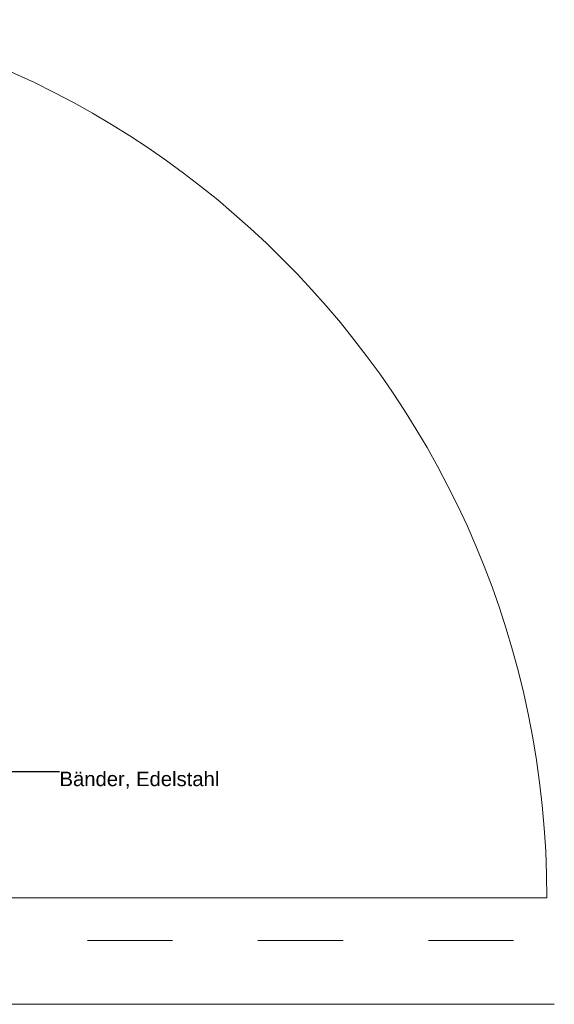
# Model space of a CAD drawing. Header units: metres. Extents: x -0.7 to 9.9, y -1.9 to 2.2.
# Tile 17 of 51: x 0.5 to 1.1, y -1.1 to 0.1. Entities that reach past the tile are written whole.
import ezdxf

# ---------------------------------------------------------------- set-up
doc = ezdxf.new("R2010")
doc.units = ezdxf.units.M
doc.header["$MEASUREMENT"] = 0
doc.linetypes.add('Punktlinie weit', pattern=[0.012, 0.002, -0.01])
doc.linetypes.add('Untersicht', pattern=[0.02, 0.015, -0.005])
for name, color, linetype in [('152 - Bemaßung_ Beschriftung.Ausbau', 7, 'Continuous'), ('605 - Struktur.Wand Innen', 7, 'Continuous'), ('608 - Struktur.Träger', 7, 'Continuous'), ('650 - Abdeckung.Fußboden Aufbau', 7, 'Continuous'), ('Neubau_605 - Struktur.Wand Innen', 7, 'Continuous'), ('Neubau_651 - Abdeckung.Decke abgehängt_ bekleidet', 7, 'Continuous')]:
    doc.layers.add(name, color=color, linetype=linetype)
doc.styles.add('ERSTELLTER_STIL_1', font='txt')
doc.dimstyles.new('ERSTELLTER_STIL__3', dxfattribs={"dimtxt": 0.18, "dimasz": 0.001824, "dimexe": 0.18, "dimexo": 0.0625, "dimgap": 0, "dimtad": 0, "dimtih": 1, "dimtoh": 1, "dimdec": 4, "dimzin": 0, "dimdsep": 46, "dimcen": 0.09, "dimadec": 0, "dimazin": 0, "dimtfac": 1, "dimtdec": 4, "dimtmove": 0, "dimatfit": 3, "dimldrblk": 'ARROWHEAD_11', "dimfxl": 1, "dimtolj": 1, "dimtzin": 0, "dimarcsym": 0})

# ---------------------------------------------------------------- blocks, each defined once
blk = doc.blocks.new('ARROWHEAD_11')
at = {"color": 0, "linetype": 'Continuous', "lineweight": 0}
blk.add_line((0, 0), (-1, 0), dxfattribs=at)
at = {"color": 0, "linetype": 'Continuous', "lineweight": 0, "const_width": 0.25, "flags": 128}
blk.add_lwpolyline([(-0.125, 0, 1), (0.125, 0, 1)], format="xyb", close=True, dxfattribs=at)

msp = doc.modelspace()

# ---------------------------------------------------------------- linework, layer by layer
at = {"layer": '605 - Struktur.Wand Innen', "color": 7, "linetype": 'Continuous', "lineweight": 18}
msp.add_lwpolyline([(1.0991, -1.0832), (0.1414, -1.0832)], dxfattribs=at)
at = {"layer": '608 - Struktur.Träger', "color": 7, "linetype": 'Untersicht', "lineweight": 13}
msp.add_line((0.1514, -1.0082), (1.0991, -1.0082), dxfattribs=at)
at = {"layer": '650 - Abdeckung.Fußboden Aufbau', "color": 7, "linetype": 'Continuous', "lineweight": 13}
msp.add_lwpolyline([(-0.0466, -1.0082), (0.1514, -1.0082), (0.1514, -1.0832), (1.0991, -1.0832)], dxfattribs=at)
at = {"layer": 'Neubau_605 - Struktur.Wand Innen', "color": 1, "linetype": 'Continuous', "lineweight": 13}
msp.add_line((1.0904, -0.9582), (0.0294, -0.9582), dxfattribs=at)
at = {"layer": 'Neubau_605 - Struktur.Wand Innen', "color": 1, "linetype": 'Continuous', "lineweight": 5}
msp.add_arc((0.0294, -0.9582), 1.061, 0, 90, dxfattribs=at)
at = {"layer": 'Neubau_651 - Abdeckung.Decke abgehängt_ bekleidet', "color": 1, "linetype": 'Punktlinie weit', "lineweight": 13}
msp.add_lwpolyline([(0.1514, -1.0082), (1.0991, -1.0082)], dxfattribs=at)

# ---------------------------------------------------------------- texts
at = {"layer": '152 - Bemaßung_ Beschriftung.Ausbau', "color": 7, "linetype": 'Continuous', "lineweight": 9, "insert": (0.5187, -0.8102), "char_height": 0.017, "attachment_point": 1, "style": 'ERSTELLTER_STIL_1'}
msp.add_mtext('\\A1;{\\pql;\\fArial|b0|i0|c0|p38;Bänder, Edelstahl}', dxfattribs=at)

# ---------------------------------------------------------------- leaders
at = {"layer": '152 - Bemaßung_ Beschriftung.Ausbau', "color": 7, "linetype": 'Continuous', "lineweight": 9, "annotation_type": 0, "has_hookline": 1, "hookline_direction": 0}
for points, text_width in [([(0.0434, 0.0646), (0.126, 0.2211), (0.5187, 0.2211)], 0.317), ([(0.0449, -0.9458), (0.1289, -0.8102), (0.5187, -0.8102)], 0.1839)]:
    msp.add_leader(points, dimstyle='ERSTELLTER_STIL__3', dxfattribs=dict(at, text_width=text_width))

doc.saveas('drawing.dxf')
